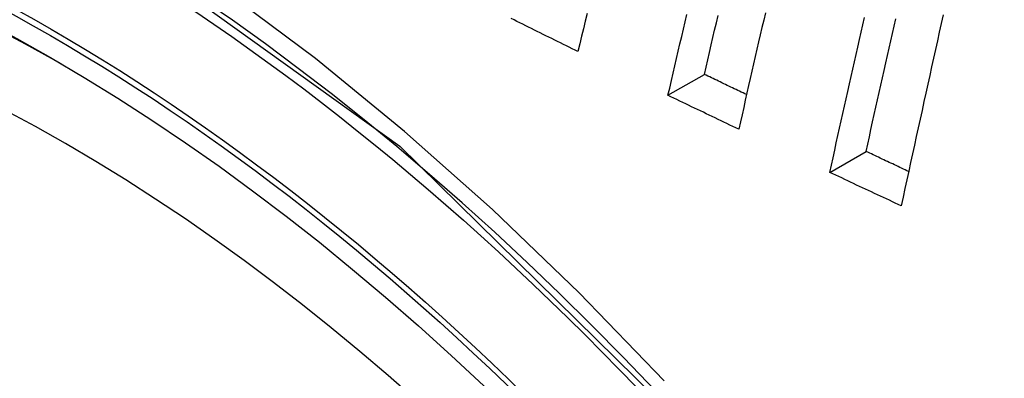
# Model space of a CAD drawing. Header units: inches. Extents: x 327.4 to 387.5, y 121.2 to 187.
# Tile 7 of 73: x 377.004 to 377.1622, y 136.9628 to 137.0205. Entities that reach past the tile are written whole.
import ezdxf

# ---------------------------------------------------------------- set-up
doc = ezdxf.new("R2010")
doc.units = ezdxf.units.IN
doc.header["$MEASUREMENT"] = 0
doc.layers.add('Visible Edges(ANSI)', color=7, linetype='Continuous', lineweight=25)
doc.layers.add('Visible Tangent Edges(ANSI)', color=7, linetype='Continuous', lineweight=25)

msp = doc.modelspace()

# ---------------------------------------------------------------- linework, layer by layer
at = {"layer": 'Visible Edges(ANSI)'}
for p, q in [((377.10813, 137.00829), (377.11398, 137.01166)), ((377.13413, 136.9959), (377.13996, 136.99926))]:
    msp.add_line(p, q, dxfattribs=at)
at = {"layer": 'Visible Edges(ANSI)', "flags": 128}
for points in [[(377.09367, 137.01533), (377.0932, 137.01556), (377.09274, 137.01579), (377.09227, 137.01602), (377.0918, 137.01625), (377.09133, 137.01648), (377.09087, 137.01671), (377.0904, 137.01694), (377.08993, 137.01717), (377.08947, 137.0174), (377.089, 137.01763), (377.08853, 137.01786), (377.08806, 137.01809), (377.0876, 137.01832), (377.08713, 137.01855), (377.08667, 137.01878), (377.0862, 137.01901), (377.08573, 137.01925), (377.08527, 137.01948), (377.0848, 137.01971), (377.08434, 137.01994), (377.08387, 137.02017), (377.08341, 137.0204), (377.08294, 137.02064)], [(377.09513, 137.02146), (377.09484, 137.02023), (377.09454, 137.019), (377.09425, 137.01778), (377.09396, 137.01655), (377.09367, 137.01533)], [(377.10813, 137.00829), (377.10841, 137.00946), (377.10868, 137.01065), (377.10895, 137.01183), (377.10923, 137.01301), (377.1095, 137.01419), (377.10978, 137.01537), (377.11005, 137.01655), (377.11033, 137.01773), (377.1106, 137.01892), (377.11088, 137.0201), (377.11115, 137.02128)], [(377.11398, 137.01166), (377.11425, 137.01284), (377.11453, 137.01402), (377.1148, 137.0152), (377.11508, 137.01638), (377.11535, 137.01756), (377.11562, 137.01875), (377.1159, 137.01993), (377.11618, 137.02111)], [(377.12377, 137.02155), (377.1235, 137.02038), (377.12323, 137.01921), (377.12296, 137.01804), (377.12269, 137.01687), (377.12242, 137.0157), (377.12215, 137.01453), (377.12189, 137.01336), (377.12162, 137.01219), (377.12135, 137.01102), (377.12108, 137.00985), (377.12082, 137.00868), (377.12055, 137.00751), (377.12029, 137.00634), (377.12002, 137.00517), (377.11976, 137.004), (377.11949, 137.00284)], [(377.13413, 136.9959), (377.13439, 136.99708), (377.13465, 136.99826), (377.13491, 136.99945), (377.13517, 137.00063), (377.13544, 137.00182), (377.1357, 137.003), (377.13596, 137.00419), (377.13623, 137.00538), (377.13649, 137.00656), (377.13675, 137.00775), (377.13702, 137.00893), (377.13728, 137.01012), (377.13755, 137.01131), (377.13782, 137.01249), (377.13808, 137.01368), (377.13835, 137.01487), (377.13861, 137.01605), (377.13888, 137.01724), (377.13915, 137.01842), (377.13942, 137.01961), (377.13969, 137.02079)], [(377.13996, 136.99926), (377.14022, 137.00044), (377.14048, 137.00163), (377.14074, 137.00281), (377.141, 137.004), (377.14126, 137.00518), (377.14153, 137.00637), (377.14179, 137.00756), (377.14205, 137.00874), (377.14232, 137.00993), (377.14258, 137.01111), (377.14285, 137.0123), (377.14311, 137.01349), (377.14338, 137.01467), (377.14365, 137.01586), (377.14391, 137.01705), (377.14418, 137.01823), (377.14445, 137.01942), (377.14472, 137.0206)], [(377.15234, 137.02123), (377.15203, 137.01984), (377.15172, 137.01844), (377.15141, 137.01705), (377.1511, 137.01565), (377.15079, 137.01425), (377.15048, 137.01285), (377.15017, 137.01146), (377.14986, 137.01006), (377.14955, 137.00866), (377.14924, 137.00727), (377.14894, 137.00587), (377.14863, 137.00447), (377.14832, 137.00307), (377.14802, 137.00168), (377.14772, 137.00028), (377.14741, 136.99888), (377.14711, 136.99749), (377.14681, 136.99609), (377.1465, 136.9947), (377.1462, 136.9933), (377.1459, 136.99191), (377.1456, 136.99051)], [(377.12075, 137.0084), (377.12047, 137.00853), (377.12019, 137.00867), (377.11991, 137.0088), (377.11962, 137.00894), (377.11934, 137.00908), (377.11906, 137.00921), (377.11878, 137.00935), (377.11849, 137.00948), (377.11821, 137.00962), (377.11793, 137.00976), (377.11765, 137.00989), (377.11737, 137.01003), (377.11708, 137.01016), (377.1168, 137.0103), (377.11652, 137.01044), (377.11624, 137.01057), (377.11595, 137.01071), (377.11567, 137.01084), (377.11539, 137.01098), (377.11511, 137.01112), (377.11483, 137.01125), (377.11454, 137.01139), (377.11426, 137.01152), (377.11398, 137.01166)], [(377.11949, 137.00284), (377.11902, 137.00306), (377.11855, 137.00329), (377.11807, 137.00351), (377.1176, 137.00374), (377.11712, 137.00397), (377.11665, 137.00419), (377.11618, 137.00442), (377.1157, 137.00465), (377.11523, 137.00487), (377.11476, 137.0051), (377.11428, 137.00533), (377.11381, 137.00556), (377.11334, 137.00578), (377.11286, 137.00601), (377.11239, 137.00624), (377.11192, 137.00646), (377.11144, 137.00669), (377.11097, 137.00692), (377.1105, 137.00715), (377.11002, 137.00737), (377.10955, 137.0076), (377.10908, 137.00783), (377.10861, 137.00806), (377.10813, 137.00829)], [(377.14679, 136.99604), (377.14651, 136.99617), (377.14622, 136.99631), (377.14594, 136.99644), (377.14565, 136.99658), (377.14537, 136.99671), (377.14508, 136.99684), (377.1448, 136.99698), (377.14451, 136.99711), (377.14423, 136.99725), (377.14394, 136.99738), (377.14366, 136.99751), (377.14337, 136.99765), (377.14309, 136.99778), (377.1428, 136.99792), (377.14252, 136.99805), (377.14223, 136.99819), (377.14195, 136.99832), (377.14166, 136.99845), (377.14138, 136.99859), (377.1411, 136.99872), (377.14081, 136.99886), (377.14053, 136.99899), (377.14024, 136.99913), (377.13996, 136.99926)], [(377.1456, 136.99051), (377.14513, 136.99074), (377.14465, 136.99096), (377.14417, 136.99118), (377.14369, 136.99141), (377.14321, 136.99163), (377.14273, 136.99186), (377.14226, 136.99208), (377.14178, 136.9923), (377.1413, 136.99253), (377.14082, 136.99275), (377.14034, 136.99298), (377.13987, 136.9932), (377.13939, 136.99342), (377.13891, 136.99365), (377.13843, 136.99387), (377.13795, 136.9941), (377.13747, 136.99432), (377.137, 136.99455), (377.13652, 136.99477), (377.13604, 136.995), (377.13556, 136.99522), (377.13509, 136.99545), (377.13461, 136.99567), (377.13413, 136.9959)]]:
    msp.add_lwpolyline(points, dxfattribs=at)
at = {"layer": 'Visible Edges(ANSI)'}
msp.add_ellipse((377.0124, 136.75521), major_axis=(0.15748, -0.27276), ratio=0.57735, start_param=2.363977, end_param=7.060801, dxfattribs=at)
msp.add_ellipse((377.00892, 136.7532), major_axis=(-0.15994, 0.27703), ratio=0.57735, dxfattribs=at)
at = {"layer": 'Visible Tangent Edges(ANSI)', "flags": 128}
for points in [[(377.10749, 136.96236), (377.09388, 136.97652), (377.07996, 136.98992), (377.06582, 137.00249), (377.05149, 137.0142), (377.03702, 137.02503), (377.02243, 137.03493), (377.00777, 137.0439), (376.99308, 137.05188), (376.97844, 137.05883), (376.96391, 137.06473), (376.94954, 137.06956), (376.93537, 137.07333), (376.92145, 137.07601), (376.90781, 137.07761), (376.89451, 137.0781), (376.8816, 137.07749), (376.86914, 137.07578), (376.85718, 137.07299), (376.84574, 137.06914)], [(376.76005, 136.91967), (376.77005, 136.97449), (376.79102, 137.01916), (376.8219, 137.05153), (376.86132, 137.07005), (376.90768, 137.07407), (376.9587, 137.0633), (377.01204, 137.03824), (377.06507, 137.00009), (377.11556, 136.95046)]]:
    msp.add_lwpolyline(points, dxfattribs=at)
at = {"layer": 'Visible Tangent Edges(ANSI)'}
for centre, major_axis, start_param, end_param in [((377.0114, 136.75464), (-0.17318, 0.29996), 5.05527, 10.652693), ((377.01135, 136.75461), (-0.15059, 0.26083), 4.097754, 6.89782)]:
    msp.add_ellipse(centre, major_axis=major_axis, ratio=0.57735, start_param=start_param, end_param=end_param, dxfattribs=at)
for centre, major_axis in [((377.01199, 136.75498), (0.17111, -0.29637)), ((377.00902, 136.75326), (-0.1627, 0.2818)), ((377.00892, 136.7532), (0.1621, -0.28076))]:
    msp.add_ellipse(centre, major_axis=major_axis, ratio=0.57735, dxfattribs=at)

doc.saveas('drawing.dxf')
